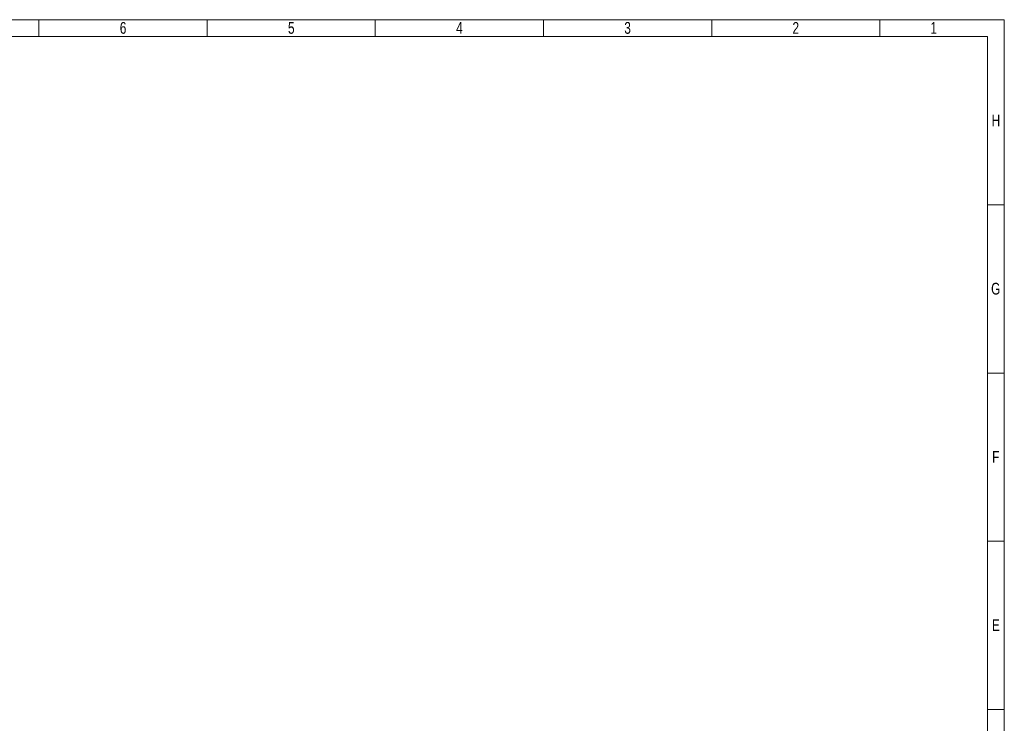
# Model space of a CAD drawing. Header units: millimetres. Extents: x 0 to 70526, y -39110 to 424.
# Tile 29 of 29: x 58863 to 70526, y -31105 to -22774. Entities that reach past the tile are written whole.
import ezdxf

# ---------------------------------------------------------------- set-up
doc = ezdxf.new("R2010")
doc.units = ezdxf.units.MM
doc.header["$LTSCALE"] = 0.25
doc.styles.add('SLDTEXTSTYLE3', font='TXT', dxfattribs={"width": 0.75})

# ---------------------------------------------------------------- blocks, each defined once
blk = doc.blocks.new('cajetin')
at = {"color": 7, "linetype": 'Continuous', "lineweight": 18}
for p, q in [((0, 615), (861, 615)), ((430.5, 607.5), (430.5, 615)), ((505.5, 607.5), (505.5, 615)), ((580.5, 607.5), (580.5, 615)), ((655.5, 607.5), (655.5, 615)), ((730.5, 607.5), (730.5, 615)), ((805.5, 607.5), (805.5, 615)), ((861, 615), (861, 0)), ((7.5, 607.5), (853.5, 607.5)), ((430.5, 607.5), (430.5, 607.5)), ((853.5, 607.5), (853.5, 7.5)), ((853.5, 532.5), (861, 532.5)), ((853.5, 457.5), (861, 457.5)), ((853.5, 382.5), (861, 382.5)), ((853.5, 307.5), (861, 307.5)), ((853.5, 307.5), (853.5, 307.5))]:
    blk.add_line(p, q, dxfattribs=at)
at = {"color": 7, "linetype": 'Continuous', "lineweight": 0, "char_height": 5.25, "attachment_point": 2, "style": 'SLDTEXTSTYLE3'}
for s, insert in [('6', (468.01, 613.99)), ('5', (543.01, 613.99)), ('4', (618.01, 613.99)), ('3', (693.01, 613.99)), ('2', (768.01, 613.99)), ('1', (829.51, 613.99)), ('H', (857.25, 572.74)), ('G', (857.18, 497.74)), ('F', (857.21, 422.74)), ('E', (857.24, 347.74))]:
    blk.add_mtext(s, dxfattribs=dict(at, insert=insert))
blk = doc.blocks.new('A$C861fd815')
at = {"xscale": 26.5625, "yscale": 26.5625, "zscale": 26.5625}
blk.add_blockref('cajetin', (47656, -39110), dxfattribs=at)

msp = doc.modelspace()

# ---------------------------------------------------------------- block references
msp.add_blockref('A$C861fd815', (0, 0))

doc.saveas('drawing.dxf')
